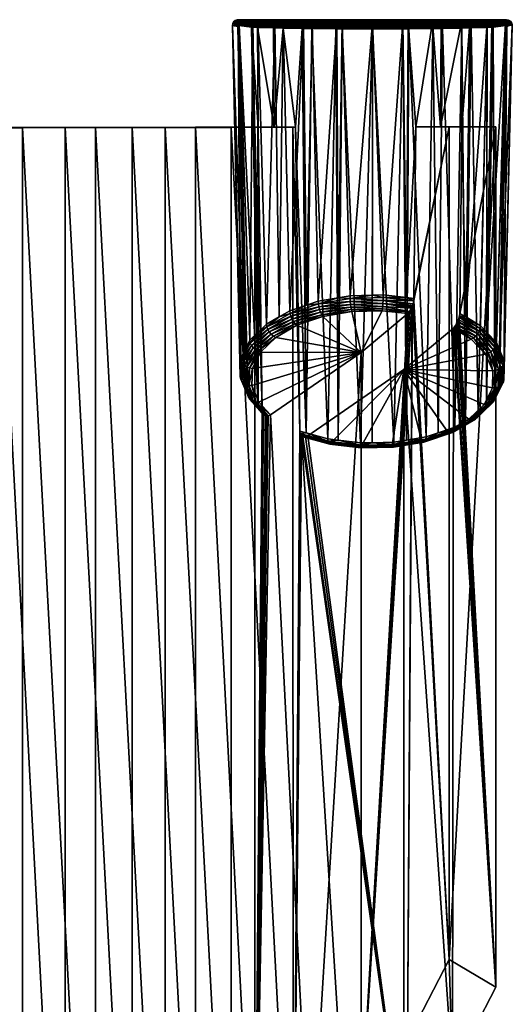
# Model space of a CAD drawing. Extents: x -0.181 to 0.325, y -0.173 to 0.027.
# Tile 256 of 256: x 0.283 to 0.325, y -0.109 to -0.024. Entities that reach past the tile are written whole.
import ezdxf

# ---------------------------------------------------------------- set-up
doc = ezdxf.new("R2010")
doc.units = 0
doc.layers.add('mesh', color=7, linetype='CONTINUOUS')

msp = doc.modelspace()

# ---------------------------------------------------------------- meshes
at = {"layer": 'mesh'}
mesh = msp.add_polyface(dxfattribs=at)
corners = [(0.304857, -0.033006, -0.216167), (0.298058, -0.033013, -0.22058), (0.292591, -0.033022, -0.226247), (0.301143, -0.033019, -0.224617), (0.306491, -0.033009, -0.218249), (0.295443, -0.033029, -0.230525), (0.28682, -0.03303, -0.231455), (0.289425, -0.033037, -0.235956), (0.280769, -0.033037, -0.236181), (0.283116, -0.033045, -0.240884), (0.274467, -0.033044, -0.240403), (0.276545, -0.033052, -0.245286), (0.267943, -0.03305, -0.244102), (0.269741, -0.033058, -0.249144), (0.261226, -0.033055, -0.247261), (0.262737, -0.033063, -0.252438), (0.254347, -0.033059, -0.249866), (0.255564, -0.033068, -0.255154), (0.301275, -0.024225, -0.21185), (0.301967, -0.053886, -0.191842), (0.301942, -0.05456, -0.192841), (0.301764, -0.024153, -0.208143), (0.301725, -0.024297, -0.215566), (0.301832, -0.024217, -0.216447), (0.301253, -0.024228, -0.212016), (0.301855, -0.024065, -0.20759), (0.301281, -0.024055, -0.212016), (0.301924, -0.023925, -0.207608), (0.301869, -0.024026, -0.216437), (0.301366, -0.023901, -0.212016), (0.301974, -0.023864, -0.216409), (0.3015, -0.023787, -0.212016), (0.302031, -0.023814, -0.207637), (0.302131, -0.023756, -0.216367), (0.301665, -0.023726, -0.212016), (0.302352, -0.055534, -0.194285)]
mesh.append_faces([[corners[k] for k in face] for face in [(0, 1, 2, 2), (2, 3, 4, 4), (2, 5, 3, 3), (6, 5, 2, 2), (6, 7, 5, 5), (8, 7, 6, 6), (8, 9, 7, 7), (10, 9, 8, 8), (10, 11, 9, 9), (12, 11, 10, 10), (12, 13, 11, 11), (14, 13, 12, 12), (14, 15, 13, 13), (16, 15, 14, 14), (16, 17, 15, 15), (18, 19, 20, 20), (21, 19, 18, 18), (22, 23, 24, 24), (24, 21, 18, 18), (25, 21, 24, 24), (24, 26, 25, 25), (24, 23, 26, 26), (25, 26, 27, 27), (23, 28, 26, 26), (26, 29, 27, 27), (26, 28, 29, 29), (28, 30, 29, 29), (29, 31, 32, 32), (29, 30, 31, 31), (30, 33, 31, 31), (31, 33, 34, 34), (24, 35, 22, 22), (18, 20, 24, 24)]])
mesh = msp.add_polyface(dxfattribs=at)
corners = [(0.304857, -0.033006, -0.216167), (0.292591, -0.033022, -0.226247), (0.306491, -0.033009, -0.218249), (0.303193, -0.033003, -0.214482), (0.298058, -0.033013, -0.22058), (0.301725, -0.024297, -0.215566), (0.302352, -0.055534, -0.194285), (0.3026, -0.056124, -0.19516), (0.301764, -0.024153, -0.208143), (0.302, -0.052954, -0.190459), (0.301967, -0.053886, -0.191842), (0.302356, -0.052238, -0.189399), (0.303022, -0.024086, -0.20474), (0.303494, -0.050703, -0.187123), (0.30277, -0.051405, -0.188164), (0.301832, -0.024217, -0.216447), (0.302918, -0.024364, -0.219027), (0.303404, -0.024284, -0.220258), (0.303443, -0.024002, -0.203796), (0.301855, -0.024065, -0.20759), (0.303402, -0.024178, -0.220259), (0.301924, -0.023925, -0.207608), (0.30351, -0.023885, -0.203834), (0.303419, -0.024073, -0.220249), (0.301869, -0.024026, -0.216437), (0.302031, -0.023814, -0.207637), (0.301366, -0.023901, -0.212016), (0.303508, -0.023888, -0.220198), (0.301974, -0.023864, -0.216409), (0.303656, -0.023762, -0.203919), (0.302166, -0.023742, -0.207673), (0.3015, -0.023787, -0.212016), (0.303655, -0.023762, -0.220113), (0.302131, -0.023756, -0.216367), (0.301665, -0.023726, -0.212016), (0.302315, -0.023718, -0.216318), (0.303834, -0.023718, -0.22001), (0.302315, -0.023718, -0.207713), (0.303773, -0.023723, -0.203986), (0.303474, -0.057075, -0.19657), (0.301253, -0.024228, -0.212016), (0.301942, -0.05456, -0.192841)]
mesh.append_faces([[corners[k] for k in face] for face in [(0, 1, 2, 2), (3, 4, 0, 0), (5, 6, 7, 7), (8, 9, 10, 10), (8, 11, 9, 9), (12, 13, 14, 14), (15, 16, 17, 17), (18, 12, 19, 19), (17, 20, 15, 15), (18, 21, 22, 22), (19, 21, 18, 18), (15, 23, 24, 24), (20, 23, 15, 15), (21, 25, 22, 22), (21, 26, 25, 25), (24, 27, 28, 28), (23, 27, 24, 24), (22, 25, 29, 29), (25, 30, 29, 29), (25, 31, 30, 30), (28, 32, 33, 33), (27, 32, 28, 28), (31, 34, 30, 30), (35, 33, 36, 36), (35, 34, 33, 33), (37, 30, 34, 34), (37, 38, 30, 30), (15, 39, 16, 16), (15, 7, 39, 39), (5, 7, 15, 15), (40, 41, 6, 6), (19, 11, 8, 8), (19, 14, 11, 11), (12, 14, 19, 19)]])
mesh = msp.add_polyface(dxfattribs=at)
corners = [(0.310775, -0.023775, -0.225895), (0.313349, -0.023732, -0.226124), (0.310804, -0.023732, -0.225786), (0.322865, -0.023718, -0.22001), (0.302315, -0.023718, -0.216318), (0.303834, -0.023718, -0.22001), (0.310835, -0.023718, -0.225671), (0.318355, -0.023718, -0.224633), (0.308343, -0.023718, -0.224633), (0.308141, -0.023924, -0.199048), (0.310733, -0.023906, -0.197982), (0.310267, -0.023956, -0.198139), (0.308204, -0.023802, -0.199157), (0.310766, -0.023795, -0.198103), (0.305739, -0.023816, -0.201036), (0.308112, -0.024026, -0.225033), (0.310729, -0.023932, -0.226067), (0.308141, -0.023923, -0.224983), (0.310714, -0.024038, -0.226122), (0.313349, -0.023935, -0.226416), (0.313349, -0.024042, -0.226472), (0.308285, -0.023732, -0.199297), (0.310806, -0.02373, -0.198253), (0.30586, -0.023734, -0.201157), (0.30823, -0.023772, -0.224829), (0.305727, -0.023829, -0.223006), (0.313349, -0.023775, -0.226237), (0.305869, -0.023731, -0.222864), (0.308343, -0.023718, -0.199398), (0.310835, -0.023718, -0.19836), (0.313349, -0.023721, -0.197972), (0.324945, -0.023718, -0.212016), (0.301665, -0.023726, -0.212016), (0.322925, -0.023723, -0.203986), (0.303773, -0.023723, -0.203986), (0.302315, -0.023718, -0.207713), (0.318355, -0.023718, -0.199398), (0.315878, -0.023721, -0.198306)]
mesh.append_faces([[corners[k] for k in face] for face in [(0, 1, 2, 2), (3, 4, 5, 5), (6, 7, 8, 8), (9, 10, 11, 11), (10, 12, 13, 13), (9, 12, 10, 10), (9, 14, 12, 12), (15, 16, 17, 17), (18, 16, 15, 15), (18, 19, 16, 16), (20, 19, 18, 18), (13, 21, 22, 22), (12, 21, 13, 13), (12, 23, 21, 21), (14, 23, 12, 12), (17, 24, 25, 25), (17, 0, 24, 24), (16, 0, 17, 17), (16, 26, 0, 0), (0, 2, 24, 24), (6, 24, 2, 2), (8, 24, 6, 6), (8, 27, 24, 24), (28, 21, 23, 23), (28, 22, 21, 21), (29, 22, 28, 28), (29, 30, 22, 22), (4, 31, 32, 32), (33, 34, 35, 35), (7, 27, 8, 8), (27, 3, 5, 5), (36, 28, 23, 23), (37, 29, 28, 28)]])
mesh = msp.add_polyface(dxfattribs=at)
corners = [(0.315924, -0.023775, -0.225895), (0.315894, -0.023732, -0.225786), (0.313349, -0.023775, -0.226237), (0.313349, -0.023732, -0.226124), (0.310775, -0.023775, -0.225895), (0.313349, -0.023718, -0.226004), (0.315864, -0.023718, -0.225671), (0.310804, -0.023732, -0.225786), (0.310835, -0.023718, -0.225671), (0.322865, -0.023718, -0.22001), (0.324383, -0.023718, -0.216318), (0.302315, -0.023718, -0.216318), (0.318355, -0.023718, -0.224633), (0.315973, -0.023952, -0.197951), (0.313349, -0.023824, -0.197719), (0.315944, -0.023827, -0.198059), (0.313349, -0.023946, -0.197608), (0.310733, -0.023906, -0.197982), (0.310766, -0.023795, -0.198103), (0.315984, -0.024038, -0.226122), (0.31597, -0.023932, -0.226067), (0.313349, -0.024042, -0.226472), (0.313349, -0.023935, -0.226416), (0.313349, -0.023745, -0.197865), (0.315906, -0.023746, -0.1982), (0.318469, -0.023772, -0.224829), (0.310806, -0.02373, -0.198253), (0.310729, -0.023932, -0.226067), (0.313349, -0.023721, -0.197972), (0.315878, -0.023721, -0.198306), (0.302315, -0.023718, -0.207713), (0.301665, -0.023726, -0.212016), (0.324945, -0.023718, -0.212016), (0.30586, -0.023734, -0.201157), (0.303773, -0.023723, -0.203986), (0.322925, -0.023723, -0.203986), (0.320829, -0.023731, -0.222864), (0.305869, -0.023731, -0.222864), (0.318355, -0.023718, -0.199398), (0.320839, -0.023734, -0.201157), (0.308343, -0.023718, -0.199398), (0.310835, -0.023718, -0.19836)]
mesh.append_faces([[corners[k] for k in face] for face in [(0, 1, 2, 2), (2, 3, 4, 4), (2, 1, 3, 3), (5, 3, 6, 6), (5, 7, 3, 3), (8, 7, 5, 5), (6, 3, 1, 1), (9, 10, 11, 11), (8, 6, 12, 12), (5, 6, 8, 8), (13, 14, 15, 15), (16, 14, 13, 13), (16, 17, 14, 14), (17, 18, 14, 14), (19, 20, 21, 21), (21, 20, 22, 22), (15, 23, 24, 24), (14, 23, 15, 15), (14, 18, 23, 23), (20, 0, 22, 22), (20, 25, 0, 0), (18, 26, 23, 23), (22, 2, 27, 27), (22, 0, 2, 2), (0, 25, 1, 1), (24, 28, 29, 29), (23, 28, 24, 24), (23, 26, 28, 28), (30, 31, 32, 32), (33, 34, 35, 35), (12, 36, 37, 37), (38, 33, 39, 39), (29, 40, 38, 38), (28, 41, 29, 29)]])
mesh = msp.add_polyface(dxfattribs=at)
corners = [(0.307286, -0.024466, -0.22436), (0.308105, -0.024371, -0.225045), (0.305605, -0.024336, -0.223128), (0.304804, -0.024421, -0.222028), (0.305632, -0.024442, -0.223101), (0.303404, -0.024284, -0.220258), (0.303426, -0.024387, -0.220245), (0.302918, -0.024364, -0.219027), (0.305595, -0.024224, -0.223138), (0.303402, -0.024178, -0.220259), (0.308094, -0.024256, -0.225065), (0.305603, -0.024112, -0.22313), (0.308096, -0.024139, -0.225061), (0.308112, -0.024026, -0.225033), (0.303443, -0.024002, -0.203796), (0.305648, -0.023955, -0.200946), (0.304934, -0.024029, -0.201822), (0.308141, -0.023924, -0.199048), (0.307401, -0.023984, -0.199572), (0.30351, -0.023885, -0.203834), (0.303419, -0.024073, -0.220249), (0.305739, -0.023816, -0.201036), (0.305629, -0.024005, -0.223104), (0.303508, -0.023888, -0.220198), (0.308141, -0.023923, -0.224983), (0.303656, -0.023762, -0.203919), (0.305727, -0.023829, -0.223006), (0.30586, -0.023734, -0.201157), (0.303655, -0.023762, -0.220113), (0.303773, -0.023723, -0.203986), (0.302166, -0.023742, -0.207673), (0.305869, -0.023731, -0.222864), (0.30823, -0.023772, -0.224829), (0.303834, -0.023718, -0.22001), (0.302131, -0.023756, -0.216367)]
mesh.append_faces([[corners[k] for k in face] for face in [(0, 1, 2, 2), (2, 3, 4, 4), (5, 3, 2, 2), (5, 6, 3, 3), (5, 7, 6, 6), (5, 8, 9, 9), (2, 8, 5, 5), (2, 10, 8, 8), (1, 10, 2, 2), (8, 11, 9, 9), (8, 12, 11, 11), (10, 12, 8, 8), (12, 13, 11, 11), (14, 15, 16, 16), (17, 18, 15, 15), (14, 19, 15, 15), (9, 11, 20, 20), (15, 21, 17, 17), (15, 19, 21, 21), (11, 22, 20, 20), (11, 13, 22, 22), (20, 22, 23, 23), (13, 24, 22, 22), (19, 25, 21, 21), (22, 26, 23, 23), (22, 24, 26, 26), (21, 25, 27, 27), (23, 26, 28, 28), (25, 29, 27, 27), (25, 30, 29, 29), (26, 31, 28, 28), (26, 32, 31, 31), (33, 28, 31, 31), (33, 34, 28, 28)]])
mesh = msp.add_polyface(dxfattribs=at)
corners = [(0.315864, -0.023718, -0.225671), (0.315894, -0.023732, -0.225786), (0.318355, -0.023718, -0.224633), (0.302315, -0.023718, -0.207713), (0.324945, -0.023718, -0.212016), (0.324383, -0.023718, -0.207713), (0.302315, -0.023718, -0.216318), (0.324383, -0.023718, -0.216318), (0.318558, -0.023924, -0.199048), (0.316431, -0.023956, -0.198139), (0.315973, -0.023952, -0.197951), (0.321051, -0.023955, -0.200946), (0.319298, -0.023984, -0.199572), (0.323255, -0.024002, -0.203796), (0.321764, -0.024029, -0.201822), (0.315944, -0.023827, -0.198059), (0.321095, -0.024112, -0.22313), (0.323279, -0.024073, -0.220249), (0.32107, -0.024005, -0.223104), (0.318494, -0.023802, -0.199157), (0.32096, -0.023816, -0.201036), (0.315984, -0.024038, -0.226122), (0.318557, -0.023923, -0.224983), (0.31597, -0.023932, -0.226067), (0.318586, -0.024026, -0.225033), (0.320972, -0.023829, -0.223006), (0.323191, -0.023888, -0.220198), (0.315906, -0.023746, -0.1982), (0.318469, -0.023772, -0.224829), (0.320839, -0.023734, -0.201157), (0.323042, -0.023762, -0.203919), (0.318414, -0.023732, -0.199297), (0.320829, -0.023731, -0.222864), (0.323044, -0.023762, -0.220113), (0.315878, -0.023721, -0.198306), (0.318355, -0.023718, -0.199398), (0.30586, -0.023734, -0.201157), (0.322925, -0.023723, -0.203986), (0.305869, -0.023731, -0.222864), (0.322865, -0.023718, -0.22001)]
mesh.append_faces([[corners[k] for k in face] for face in [(0, 1, 2, 2), (3, 4, 5, 5), (6, 7, 4, 4), (8, 9, 10, 10), (11, 12, 8, 8), (13, 14, 11, 11), (10, 15, 8, 8), (16, 17, 18, 18), (11, 19, 20, 20), (8, 19, 11, 11), (8, 15, 19, 19), (21, 22, 23, 23), (24, 22, 21, 21), (24, 18, 22, 22), (18, 25, 22, 22), (18, 26, 25, 25), (15, 27, 19, 19), (22, 28, 23, 23), (22, 25, 28, 28), (20, 29, 30, 30), (20, 31, 29, 29), (19, 31, 20, 20), (19, 27, 31, 31), (25, 32, 28, 28), (25, 33, 32, 32), (27, 34, 31, 31), (35, 31, 34, 34), (35, 29, 31, 31), (2, 28, 32, 32), (2, 1, 28, 28), (36, 37, 29, 29), (37, 3, 5, 5), (38, 32, 39, 39)]])
mesh = msp.add_polyface(dxfattribs=at)
corners = [(0.324843, -0.024065, -0.20759), (0.323676, -0.024086, -0.20474), (0.323255, -0.024002, -0.203796), (0.325439, -0.02414, -0.212016), (0.324775, -0.023925, -0.207608), (0.325382, -0.023974, -0.212016), (0.323188, -0.023885, -0.203834), (0.321051, -0.023955, -0.200946), (0.32096, -0.023816, -0.201036), (0.323279, -0.024073, -0.220249), (0.323191, -0.023888, -0.220198), (0.32107, -0.024005, -0.223104), (0.324724, -0.023864, -0.216409), (0.324829, -0.024026, -0.216437), (0.32527, -0.023838, -0.212016), (0.324668, -0.023814, -0.207637), (0.323042, -0.023762, -0.203919), (0.323044, -0.023762, -0.220113), (0.320972, -0.023829, -0.223006), (0.324568, -0.023756, -0.216367), (0.325118, -0.023749, -0.212016), (0.324533, -0.023742, -0.207673), (0.322925, -0.023723, -0.203986), (0.320839, -0.023734, -0.201157), (0.324383, -0.023718, -0.207713), (0.324945, -0.023718, -0.212016), (0.324383, -0.023718, -0.216318), (0.322865, -0.023718, -0.22001), (0.320829, -0.023731, -0.222864)]
mesh.append_faces([[corners[k] for k in face] for face in [(0, 1, 2, 2), (3, 4, 5, 5), (0, 6, 4, 4), (2, 6, 0, 0), (2, 7, 6, 6), (7, 8, 6, 6), (9, 10, 11, 11), (9, 12, 10, 10), (13, 12, 9, 9), (13, 14, 12, 12), (5, 14, 13, 13), (5, 15, 14, 14), (4, 15, 5, 5), (4, 6, 15, 15), (6, 16, 15, 15), (6, 8, 16, 16), (10, 17, 18, 18), (10, 19, 17, 17), (12, 19, 10, 10), (12, 20, 19, 19), (14, 20, 12, 12), (14, 21, 20, 20), (15, 21, 14, 14), (15, 16, 21, 21), (16, 22, 21, 21), (16, 23, 22, 22), (24, 21, 22, 22), (24, 20, 21, 21), (25, 20, 24, 24), (25, 19, 20, 20), (26, 19, 25, 25), (26, 17, 19, 19), (27, 17, 26, 26), (27, 28, 17, 17)]])
mesh = msp.add_polyface(dxfattribs=at)
corners = [(0.303472, -0.033002, -0.214126), (0.303836, -0.057469, -0.197154), (0.303193, -0.033003, -0.214482), (0.307082, -0.059257, -0.199805), (0.306695, -0.033009, -0.218007), (0.306491, -0.033009, -0.218249), (0.304857, -0.033006, -0.216167), (0.306236, -0.049092, -0.184277), (0.306212, -0.048863, -0.184396), (0.307659, -0.048372, -0.183667), (0.304234, -0.050237, -0.185976), (0.304204, -0.050013, -0.1861), (0.305302, -0.049384, -0.185168), (0.303494, -0.050703, -0.187123), (0.306299, -0.049333, -0.184211), (0.304316, -0.050468, -0.185894), (0.306398, -0.049571, -0.184201), (0.306526, -0.04979, -0.184247), (0.304442, -0.050691, -0.18586), (0.306675, -0.049976, -0.184348), (0.304607, -0.050889, -0.185876), (0.308725, -0.048509, -0.182989), (0.30879, -0.048758, -0.182996), (0.305605, -0.024336, -0.223128), (0.305632, -0.024442, -0.223101), (0.307286, -0.024466, -0.22436), (0.303474, -0.057075, -0.19657), (0.304804, -0.024421, -0.222028), (0.303426, -0.024387, -0.220245), (0.302918, -0.024364, -0.219027), (0.304934, -0.024029, -0.201822), (0.307401, -0.023984, -0.199572), (0.303443, -0.024002, -0.203796), (0.303022, -0.024086, -0.20474), (0.305648, -0.023955, -0.200946)]
mesh.append_faces([[corners[k] for k in face] for face in [(0, 1, 2, 2), (3, 4, 5, 5), (6, 0, 2, 2), (5, 4, 6, 6), (7, 8, 9, 9), (10, 11, 12, 12), (10, 13, 11, 11), (7, 12, 8, 8), (7, 10, 12, 12), (14, 10, 7, 7), (14, 15, 10, 10), (16, 15, 14, 14), (17, 18, 16, 16), (19, 20, 17, 17), (21, 14, 7, 7), (22, 16, 14, 14), (23, 24, 25, 25), (26, 1, 0, 0), (24, 4, 25, 25), (24, 6, 4, 4), (27, 6, 24, 24), (28, 6, 27, 27), (28, 0, 6, 6), (29, 0, 28, 28), (29, 26, 0, 0), (30, 12, 11, 11), (31, 9, 8, 8), (32, 13, 33, 33), (32, 11, 13, 13), (30, 11, 32, 32), (34, 12, 30, 30), (34, 8, 12, 12), (31, 8, 34, 34)]])
mesh = msp.add_polyface(dxfattribs=at)
corners = [(0.312381, -0.052456, -0.187965), (0.309076, -0.049354, -0.183366), (0.311586, -0.048928, -0.182734), (0.306834, -0.050116, -0.184495), (0.305001, -0.051165, -0.186051), (0.308683, -0.04826, -0.183044), (0.308668, -0.048029, -0.183159), (0.310405, -0.047734, -0.182721), (0.307659, -0.048372, -0.183667), (0.306236, -0.049092, -0.184277), (0.308725, -0.048509, -0.182989), (0.30879, -0.048758, -0.182996), (0.306299, -0.049333, -0.184211), (0.308874, -0.048993, -0.183065), (0.306398, -0.049571, -0.184201), (0.306526, -0.04979, -0.184247), (0.308971, -0.049196, -0.183191), (0.306675, -0.049976, -0.184348), (0.311441, -0.048048, -0.182305), (0.311424, -0.047795, -0.182355), (0.311468, -0.048304, -0.182322), (0.311502, -0.048546, -0.182403), (0.311543, -0.048759, -0.182544), (0.314264, -0.048236, -0.18222), (0.314247, -0.048479, -0.182304), (0.314227, -0.048694, -0.182446), (0.314206, -0.048864, -0.182639), (0.306695, -0.033009, -0.218007), (0.307082, -0.059257, -0.199805), (0.307639, -0.059412, -0.200034), (0.310728, -0.024498, -0.226071), (0.310398, -0.060037, -0.200961), (0.312321, -0.060273, -0.201311), (0.310201, -0.024494, -0.225854), (0.309492, -0.059926, -0.200796), (0.30813, -0.024478, -0.225003), (0.304535, -0.05786, -0.195977), (0.303537, -0.056744, -0.194321)]
mesh.append_faces([[corners[k] for k in face] for face in [(0, 1, 2, 2), (0, 3, 1, 1), (4, 3, 0, 0), (5, 6, 7, 7), (5, 8, 6, 6), (5, 9, 8, 8), (10, 9, 5, 5), (11, 12, 10, 10), (13, 14, 11, 11), (13, 15, 14, 14), (16, 15, 13, 13), (16, 17, 15, 15), (1, 17, 16, 16), (1, 3, 17, 17), (18, 5, 19, 19), (18, 10, 5, 5), (20, 10, 18, 18), (20, 11, 10, 10), (21, 11, 20, 20), (21, 13, 11, 11), (22, 13, 21, 21), (22, 16, 13, 13), (2, 16, 22, 22), (2, 1, 16, 16), (23, 20, 18, 18), (24, 21, 20, 20), (25, 22, 21, 21), (26, 2, 22, 22), (27, 28, 29, 29), (30, 31, 32, 32), (33, 34, 31, 31), (35, 29, 34, 34), (36, 37, 0, 0)]])
mesh = msp.add_polyface(dxfattribs=at)
corners = [(0.311424, -0.047795, -0.182355), (0.311417, -0.047562, -0.182466), (0.313353, -0.047515, -0.182396), (0.314285, -0.047725, -0.182251), (0.314288, -0.047492, -0.182363), (0.316306, -0.047721, -0.182702), (0.310405, -0.047734, -0.182721), (0.308683, -0.04826, -0.183044), (0.314277, -0.047978, -0.182203), (0.311441, -0.048048, -0.182305), (0.307286, -0.024466, -0.22436), (0.306695, -0.033009, -0.218007), (0.307639, -0.059412, -0.200034), (0.310267, -0.023956, -0.198139), (0.308668, -0.048029, -0.183159), (0.317102, -0.032968, -0.19248), (0.316938, -0.047793, -0.182808), (0.316431, -0.023956, -0.198139), (0.324934, -0.024153, -0.208143), (0.325423, -0.024225, -0.21185), (0.324343, -0.052236, -0.189396), (0.324749, -0.053172, -0.190784), (0.324729, -0.053884, -0.191839), (0.324974, -0.024297, -0.215566), (0.324341, -0.055531, -0.194281), (0.324705, -0.054791, -0.193184), (0.312321, -0.060273, -0.201311), (0.313346, -0.060252, -0.20128), (0.313349, -0.024505, -0.226413), (0.319987, -0.032958, -0.186349), (0.316924, -0.047985, -0.182707), (0.324009, -0.032962, -0.188923), (0.320875, -0.049285, -0.184565), (0.320855, -0.049398, -0.184528), (0.320895, -0.049094, -0.184654), (0.321412, -0.049373, -0.185152), (0.321072, -0.032972, -0.195175), (0.308141, -0.023924, -0.199048), (0.307659, -0.048372, -0.183667), (0.310733, -0.023906, -0.197982), (0.313349, -0.023946, -0.197608), (0.315973, -0.023952, -0.197951), (0.323255, -0.024002, -0.203796), (0.322701, -0.050171, -0.186333), (0.323208, -0.0507, -0.187119), (0.324843, -0.024065, -0.20759), (0.324066, -0.051598, -0.188451), (0.325439, -0.02414, -0.212016)]
mesh.append_faces([[corners[k] for k in face] for face in [(0, 1, 2, 2), (3, 4, 5, 5), (0, 6, 1, 1), (0, 7, 6, 6), (3, 2, 4, 4), (3, 0, 2, 2), (8, 0, 3, 3), (8, 9, 0, 0), (10, 11, 12, 12), (13, 6, 14, 14), (15, 16, 5, 5), (17, 15, 5, 5), (18, 19, 20, 20), (19, 21, 20, 20), (19, 22, 21, 21), (23, 24, 25, 25), (26, 27, 28, 28), (29, 30, 16, 16), (31, 32, 33, 33), (31, 34, 32, 32), (5, 30, 3, 3), (16, 30, 5, 5), (35, 34, 36, 36), (37, 14, 38, 38), (39, 1, 6, 6), (40, 2, 1, 1), (40, 4, 2, 2), (41, 5, 4, 4), (42, 43, 35, 35), (42, 44, 43, 43), (45, 46, 44, 44), (45, 20, 46, 46), (47, 25, 22, 22)]])
mesh = msp.add_polyface(dxfattribs=at)
corners = [(0.319987, -0.032958, -0.186349), (0.316938, -0.047793, -0.182808), (0.317102, -0.032968, -0.19248), (0.319245, -0.03297, -0.193631), (0.324009, -0.032962, -0.188923), (0.321072, -0.032972, -0.195175), (0.310728, -0.024498, -0.226071), (0.312321, -0.060273, -0.201311), (0.313349, -0.024505, -0.226413), (0.310201, -0.024494, -0.225854), (0.310398, -0.060037, -0.200961), (0.30813, -0.024478, -0.225003), (0.309492, -0.059926, -0.200796), (0.307286, -0.024466, -0.22436), (0.307639, -0.059412, -0.200034), (0.321764, -0.024029, -0.201822), (0.321412, -0.049373, -0.185152), (0.323272, -0.024387, -0.220245), (0.323204, -0.057066, -0.196557), (0.32378, -0.024364, -0.219027), (0.321894, -0.024421, -0.222028), (0.322494, -0.057757, -0.197581), (0.321066, -0.024442, -0.223101), (0.321395, -0.058385, -0.198512), (0.319413, -0.024466, -0.22436), (0.320469, -0.058914, -0.199296), (0.318569, -0.024478, -0.225003), (0.319038, -0.059397, -0.200012), (0.316498, -0.024494, -0.225854), (0.31799, -0.059751, -0.200537), (0.315971, -0.024498, -0.226071), (0.316293, -0.060034, -0.200956), (0.315215, -0.060214, -0.201223), (0.320895, -0.049094, -0.184654), (0.308141, -0.023924, -0.199048), (0.307659, -0.048372, -0.183667), (0.307401, -0.023984, -0.199572), (0.310267, -0.023956, -0.198139), (0.308668, -0.048029, -0.183159), (0.310733, -0.023906, -0.197982), (0.310405, -0.047734, -0.182721), (0.315973, -0.023952, -0.197951), (0.314288, -0.047492, -0.182363), (0.313349, -0.023946, -0.197608), (0.316431, -0.023956, -0.198139), (0.316306, -0.047721, -0.182702), (0.318558, -0.023924, -0.199048), (0.321051, -0.023955, -0.200946), (0.323255, -0.024002, -0.203796), (0.323676, -0.024086, -0.20474), (0.323208, -0.0507, -0.187119), (0.324843, -0.024065, -0.20759), (0.324934, -0.024153, -0.208143), (0.324343, -0.052236, -0.189396), (0.325439, -0.02414, -0.212016), (0.324729, -0.053884, -0.191839), (0.325423, -0.024225, -0.21185), (0.324974, -0.024297, -0.215566), (0.324705, -0.054791, -0.193184), (0.324866, -0.024217, -0.216447), (0.324341, -0.055531, -0.194281), (0.323937, -0.056353, -0.195499)]
mesh.append_faces([[corners[k] for k in face] for face in [(0, 1, 2, 2), (3, 0, 2, 2), (3, 4, 0, 0), (5, 4, 3, 3), (6, 7, 8, 8), (9, 10, 6, 6), (11, 12, 9, 9), (13, 14, 11, 11), (15, 16, 5, 5), (17, 18, 19, 19), (20, 21, 17, 17), (22, 23, 20, 20), (24, 25, 22, 22), (26, 27, 24, 24), (28, 29, 26, 26), (30, 31, 28, 28), (8, 32, 30, 30), (5, 33, 4, 4), (34, 35, 36, 36), (37, 38, 34, 34), (39, 40, 37, 37), (41, 42, 43, 43), (44, 45, 41, 41), (46, 3, 2, 2), (47, 5, 3, 3), (48, 16, 15, 15), (49, 50, 48, 48), (49, 51, 50, 50), (52, 53, 51, 51), (54, 55, 56, 56), (57, 58, 54, 54), (59, 60, 57, 57), (19, 61, 59, 59)]])
mesh = msp.add_polyface(dxfattribs=at)
corners = [(0.318593, -0.024371, -0.225045), (0.315985, -0.024391, -0.226124), (0.316498, -0.024494, -0.225854), (0.315971, -0.024498, -0.226071), (0.313349, -0.024505, -0.226413), (0.313349, -0.024398, -0.22647), (0.310728, -0.024498, -0.226071), (0.310713, -0.024391, -0.226124), (0.310201, -0.024494, -0.225854), (0.308105, -0.024371, -0.225045), (0.30813, -0.024478, -0.225003), (0.307286, -0.024466, -0.22436), (0.315992, -0.024275, -0.226151), (0.318605, -0.024256, -0.225065), (0.310706, -0.024275, -0.226151), (0.308094, -0.024256, -0.225065), (0.313349, -0.024281, -0.2265), (0.315992, -0.024155, -0.22615), (0.318602, -0.024139, -0.225061), (0.310706, -0.024155, -0.22615), (0.308096, -0.024139, -0.225061), (0.313349, -0.02416, -0.2265), (0.315984, -0.024038, -0.226122), (0.318586, -0.024026, -0.225033), (0.310714, -0.024038, -0.226122), (0.308112, -0.024026, -0.225033), (0.313349, -0.024042, -0.226472), (0.313349, -0.023946, -0.197608), (0.311417, -0.047562, -0.182466), (0.310733, -0.023906, -0.197982), (0.318558, -0.023924, -0.199048), (0.317102, -0.032968, -0.19248), (0.316431, -0.023956, -0.198139)]
mesh.append_faces([[corners[k] for k in face] for face in [(0, 1, 2, 2), (1, 3, 2, 2), (1, 4, 3, 3), (5, 4, 1, 1), (5, 6, 4, 4), (7, 6, 5, 5), (7, 8, 6, 6), (9, 8, 7, 7), (9, 10, 8, 8), (11, 10, 9, 9), (1, 12, 5, 5), (1, 13, 12, 12), (9, 14, 15, 15), (7, 14, 9, 9), (7, 16, 14, 14), (5, 16, 7, 7), (5, 12, 16, 16), (12, 17, 16, 16), (12, 18, 17, 17), (15, 19, 20, 20), (14, 19, 15, 15), (14, 21, 19, 19), (16, 21, 14, 14), (16, 17, 21, 21), (17, 22, 21, 21), (17, 23, 22, 22), (20, 24, 25, 25), (19, 24, 20, 20), (19, 26, 24, 24), (21, 26, 19, 19), (21, 22, 26, 26), (27, 28, 29, 29), (30, 31, 32, 32)]])
mesh = msp.add_polyface(dxfattribs=at)
corners = [(0.312381, -0.052456, -0.187965), (0.314206, -0.048864, -0.182639), (0.316399, -0.049098, -0.182986), (0.311586, -0.048928, -0.182734), (0.316818, -0.048413, -0.182628), (0.314264, -0.048236, -0.18222), (0.314277, -0.047978, -0.182203), (0.316776, -0.048514, -0.182643), (0.311441, -0.048048, -0.182305), (0.314247, -0.048479, -0.182304), (0.311468, -0.048304, -0.182322), (0.314227, -0.048694, -0.182446), (0.311502, -0.048546, -0.182403), (0.311543, -0.048759, -0.182544), (0.321066, -0.024442, -0.223101), (0.320469, -0.058914, -0.199296), (0.321395, -0.058385, -0.198512), (0.319413, -0.024466, -0.22436), (0.319038, -0.059397, -0.200012), (0.318569, -0.024478, -0.225003), (0.31799, -0.059751, -0.200537), (0.316498, -0.024494, -0.225854), (0.316293, -0.060034, -0.200956), (0.315971, -0.024498, -0.226071), (0.315215, -0.060214, -0.201223), (0.313349, -0.024505, -0.226413), (0.313346, -0.060252, -0.20128), (0.316078, -0.053943, -0.19017), (0.320366, -0.050353, -0.184847), (0.321886, -0.051309, -0.186264), (0.323132, -0.052612, -0.188197), (0.323715, -0.055527, -0.192518), (0.323014, -0.056952, -0.194631), (0.319987, -0.104887, -0.137832), (0.316924, -0.047985, -0.182707), (0.319987, -0.032958, -0.186349), (0.316862, -0.04827, -0.182638), (0.314285, -0.047725, -0.182251), (0.316727, -0.048632, -0.18266), (0.316559, -0.048917, -0.182797), (0.320458, -0.050258, -0.184732), (0.320626, -0.050012, -0.184569), (0.322289, -0.05104, -0.1861), (0.320736, -0.049775, -0.18451), (0.322457, -0.050844, -0.186088), (0.32267, -0.050394, -0.186209), (0.320855, -0.049398, -0.184528), (0.320875, -0.049285, -0.184565), (0.322587, -0.050624, -0.186125), (0.320794, -0.049623, -0.184497), (0.321412, -0.049373, -0.185152), (0.320895, -0.049094, -0.184654)]
mesh.append_faces([[corners[k] for k in face] for face in [(0, 1, 2, 2), (0, 3, 1, 1), (4, 5, 6, 6), (7, 5, 4, 4), (5, 8, 6, 6), (9, 10, 5, 5), (11, 12, 9, 9), (1, 13, 11, 11), (14, 15, 16, 16), (17, 18, 15, 15), (19, 20, 18, 18), (21, 22, 20, 20), (23, 24, 22, 22), (25, 26, 24, 24), (27, 28, 29, 29), (29, 30, 27, 27), (31, 32, 27, 27), (33, 34, 35, 35), (6, 34, 36, 36), (37, 34, 6, 6), (4, 6, 36, 36), (38, 5, 7, 7), (38, 9, 5, 5), (39, 9, 38, 38), (39, 11, 9, 9), (39, 1, 11, 11), (2, 1, 39, 39), (40, 29, 28, 28), (40, 41, 42, 42), (41, 43, 44, 44), (45, 46, 47, 47), (48, 49, 46, 46), (50, 47, 51, 51)]])
mesh = msp.add_polyface(dxfattribs=at)
corners = [(0.323294, -0.024284, -0.220258), (0.321093, -0.024336, -0.223128), (0.321894, -0.024421, -0.222028), (0.323272, -0.024387, -0.220245), (0.32378, -0.024364, -0.219027), (0.321066, -0.024442, -0.223101), (0.319413, -0.024466, -0.22436), (0.318593, -0.024371, -0.225045), (0.318569, -0.024478, -0.225003), (0.316498, -0.024494, -0.225854), (0.318605, -0.024256, -0.225065), (0.315985, -0.024391, -0.226124), (0.321103, -0.024224, -0.223138), (0.323296, -0.024178, -0.220259), (0.318602, -0.024139, -0.225061), (0.315992, -0.024275, -0.226151), (0.321095, -0.024112, -0.22313), (0.318586, -0.024026, -0.225033), (0.315992, -0.024155, -0.22615), (0.324934, -0.024153, -0.208143), (0.325439, -0.02414, -0.212016), (0.325423, -0.024225, -0.21185), (0.324843, -0.024065, -0.20759), (0.324866, -0.024217, -0.216447), (0.324974, -0.024297, -0.215566), (0.323279, -0.024073, -0.220249), (0.324829, -0.024026, -0.216437), (0.325382, -0.023974, -0.212016), (0.324775, -0.023925, -0.207608), (0.32107, -0.024005, -0.223104), (0.319298, -0.023984, -0.199572), (0.319245, -0.03297, -0.193631), (0.318558, -0.023924, -0.199048), (0.321051, -0.023955, -0.200946), (0.321764, -0.024029, -0.201822), (0.321072, -0.032972, -0.195175)]
mesh.append_faces([[corners[k] for k in face] for face in [(0, 1, 2, 2), (0, 3, 4, 4), (2, 3, 0, 0), (1, 5, 2, 2), (1, 6, 5, 5), (7, 6, 1, 1), (7, 8, 6, 6), (9, 8, 7, 7), (7, 10, 11, 11), (7, 12, 10, 10), (1, 12, 7, 7), (1, 13, 12, 12), (0, 13, 1, 1), (10, 14, 15, 15), (10, 16, 14, 14), (12, 16, 10, 10), (14, 17, 18, 18), (19, 20, 21, 21), (19, 22, 20, 20), (23, 24, 20, 20), (0, 4, 23, 23), (0, 23, 13, 13), (12, 25, 16, 16), (13, 25, 12, 12), (13, 26, 25, 25), (23, 26, 13, 13), (23, 27, 26, 26), (20, 27, 23, 23), (22, 28, 20, 20), (14, 29, 17, 17), (16, 29, 14, 14), (30, 31, 32, 32), (33, 31, 30, 30), (34, 35, 33, 33)]])
mesh = msp.add_polyface(dxfattribs=at)
corners = [(0.319987, -0.104887, -0.137832), (0.319987, -0.032958, -0.186349), (0.324009, -0.032962, -0.188923), (0.32378, -0.024364, -0.219027), (0.323204, -0.057066, -0.196557), (0.323937, -0.056353, -0.195499), (0.323272, -0.024387, -0.220245), (0.322494, -0.057757, -0.197581), (0.321894, -0.024421, -0.222028), (0.321395, -0.058385, -0.198512), (0.324031, -0.051818, -0.188319), (0.324066, -0.051598, -0.188451), (0.324343, -0.052236, -0.189396), (0.322701, -0.050171, -0.186333), (0.320875, -0.049285, -0.184565), (0.321412, -0.049373, -0.185152), (0.32267, -0.050394, -0.186209), (0.323208, -0.0507, -0.187119), (0.322094, -0.051198, -0.18616), (0.323132, -0.052612, -0.188197), (0.321886, -0.051309, -0.186264), (0.323371, -0.052534, -0.18814), (0.322289, -0.05104, -0.1861), (0.323595, -0.052405, -0.188124), (0.322457, -0.050844, -0.186088), (0.323787, -0.052235, -0.18815), (0.322587, -0.050624, -0.186125), (0.323936, -0.052035, -0.188216), (0.323755, -0.054049, -0.190326), (0.32401, -0.054005, -0.190321), (0.324247, -0.053909, -0.190354), (0.324452, -0.053768, -0.190422), (0.32461, -0.053589, -0.190521), (0.324711, -0.053386, -0.190644), (0.324749, -0.053172, -0.190784), (0.324866, -0.024217, -0.216447), (0.324341, -0.055531, -0.194281), (0.320458, -0.050258, -0.184732), (0.320626, -0.050012, -0.184569), (0.320736, -0.049775, -0.18451), (0.320855, -0.049398, -0.184528), (0.320794, -0.049623, -0.184497)]
mesh.append_faces([[corners[k] for k in face] for face in [(0, 1, 2, 2), (3, 4, 5, 5), (6, 7, 4, 4), (8, 9, 7, 7), (10, 11, 12, 12), (13, 14, 15, 15), (13, 16, 14, 14), (17, 16, 13, 13), (18, 19, 20, 20), (18, 21, 19, 19), (22, 21, 18, 18), (22, 23, 21, 21), (24, 23, 22, 22), (24, 25, 23, 23), (26, 25, 24, 24), (26, 27, 25, 25), (16, 27, 26, 26), (16, 10, 27, 27), (17, 10, 16, 16), (17, 11, 10, 10), (21, 28, 19, 19), (23, 29, 21, 21), (25, 30, 23, 23), (27, 31, 25, 25), (10, 32, 27, 27), (12, 33, 10, 10), (12, 34, 33, 33), (35, 5, 36, 36), (37, 18, 20, 20), (18, 37, 22, 22), (22, 38, 24, 24), (24, 39, 26, 26), (26, 40, 16, 16), (39, 41, 26, 26)]])
mesh = msp.add_polyface(dxfattribs=at)
corners = [(0.261226, -0.033055, -0.247261), (0.261226, -0.161262, -0.160785), (0.254347, -0.033059, -0.249866), (0.267943, -0.03305, -0.244102), (0.267943, -0.158338, -0.159594), (0.274467, -0.033044, -0.240403), (0.274467, -0.154914, -0.1582), (0.280769, -0.033037, -0.236181), (0.280769, -0.151007, -0.156609), (0.28682, -0.03303, -0.231455), (0.28682, -0.146633, -0.154829), (0.292591, -0.033022, -0.226247), (0.292591, -0.141813, -0.152866), (0.298058, -0.033013, -0.22058), (0.298058, -0.136569, -0.150731), (0.303193, -0.130924, -0.148433), (0.303193, -0.033003, -0.214482), (0.303836, -0.057469, -0.197154), (0.301143, -0.033019, -0.224617), (0.306498, -0.134419, -0.149856), (0.306491, -0.033009, -0.218249), (0.295443, -0.033029, -0.230525), (0.301143, -0.140304, -0.152252), (0.289425, -0.033037, -0.235956), (0.295443, -0.145773, -0.154478), (0.283116, -0.033045, -0.240884), (0.289425, -0.150799, -0.156525), (0.276545, -0.033052, -0.245286), (0.283116, -0.155359, -0.158382), (0.269741, -0.033058, -0.249144), (0.276545, -0.159434, -0.160041), (0.262737, -0.033063, -0.252438), (0.269741, -0.163004, -0.161494), (0.255564, -0.033068, -0.255154), (0.262737, -0.166052, -0.162735), (0.307082, -0.059257, -0.199805), (0.304357, -0.057936, -0.19616), (0.304535, -0.05786, -0.195977), (0.304248, -0.057962, -0.196286), (0.304104, -0.057946, -0.196484), (0.30395, -0.057839, -0.196757), (0.303865, -0.057663, -0.196987), (0.307109, -0.059452, -0.199638), (0.307237, -0.059672, -0.199324), (0.307181, -0.059604, -0.199442), (0.303073, -0.056731, -0.194538), (0.303297, -0.056766, -0.194414), (0.302731, -0.056505, -0.194844), (0.302636, -0.056329, -0.195006), (0.303474, -0.057075, -0.19657)]
mesh.append_faces([[corners[k] for k in face] for face in [(0, 1, 2, 2), (3, 4, 0, 0), (5, 6, 3, 3), (7, 8, 5, 5), (9, 10, 7, 7), (11, 12, 9, 9), (13, 14, 11, 11), (13, 15, 14, 14), (16, 15, 13, 13), (16, 17, 15, 15), (18, 19, 20, 20), (21, 22, 18, 18), (23, 24, 21, 21), (25, 26, 23, 23), (27, 28, 25, 25), (29, 30, 27, 27), (31, 32, 29, 29), (33, 34, 31, 31), (19, 35, 20, 20), (15, 36, 37, 37), (38, 36, 15, 15), (15, 39, 38, 38), (15, 40, 39, 39), (15, 41, 40, 40), (17, 41, 15, 15), (19, 42, 35, 35), (43, 44, 19, 19), (45, 36, 38, 38), (37, 36, 46, 46), (39, 45, 38, 38), (40, 47, 39, 39), (41, 48, 40, 40), (49, 41, 17, 17)]])
mesh = msp.add_polyface(dxfattribs=at)
corners = [(0.254347, -0.033059, -0.249866), (0.261226, -0.161262, -0.160785), (0.254347, -0.163672, -0.161766), (0.261226, -0.033055, -0.247261), (0.267943, -0.158338, -0.159594), (0.267943, -0.03305, -0.244102), (0.274467, -0.154914, -0.1582), (0.274467, -0.033044, -0.240403), (0.280769, -0.151007, -0.156609), (0.280769, -0.033037, -0.236181), (0.28682, -0.146633, -0.154829), (0.28682, -0.03303, -0.231455), (0.292591, -0.141813, -0.152866), (0.292591, -0.033022, -0.226247), (0.298058, -0.136569, -0.150731), (0.301143, -0.033019, -0.224617), (0.301143, -0.140304, -0.152252), (0.306498, -0.134419, -0.149856), (0.295443, -0.033029, -0.230525), (0.295443, -0.145773, -0.154478), (0.289425, -0.033037, -0.235956), (0.289425, -0.150799, -0.156525), (0.283116, -0.033045, -0.240884), (0.283116, -0.155359, -0.158382), (0.276545, -0.033052, -0.245286), (0.276545, -0.159434, -0.160041), (0.269741, -0.033058, -0.249144), (0.269741, -0.163004, -0.161494), (0.262737, -0.033063, -0.252438), (0.262737, -0.166052, -0.162735), (0.255564, -0.033068, -0.255154), (0.255564, -0.168566, -0.163759), (0.303193, -0.130924, -0.148433), (0.307975, -0.124906, -0.145982), (0.304535, -0.05786, -0.195977)]
mesh.append_faces([[corners[k] for k in face] for face in [(0, 1, 2, 2), (3, 4, 1, 1), (5, 6, 4, 4), (7, 8, 6, 6), (9, 10, 8, 8), (11, 12, 10, 10), (13, 14, 12, 12), (15, 16, 17, 17), (18, 19, 16, 16), (20, 21, 19, 19), (22, 23, 21, 21), (24, 25, 23, 23), (26, 27, 25, 25), (28, 29, 27, 27), (30, 31, 29, 29), (17, 32, 33, 33), (16, 32, 17, 17), (16, 14, 32, 32), (19, 14, 16, 16), (19, 12, 14, 14), (21, 12, 19, 19), (21, 10, 12, 12), (23, 10, 21, 21), (23, 8, 10, 10), (25, 8, 23, 23), (25, 6, 8, 8), (27, 6, 25, 25), (27, 4, 6, 6), (29, 4, 27, 27), (29, 1, 4, 4), (31, 1, 29, 29), (31, 2, 1, 1), (32, 34, 33, 33)]])
mesh = msp.add_polyface(dxfattribs=at)
corners = [(0.316391, -0.111857, -0.14067), (0.316818, -0.048413, -0.182628), (0.319987, -0.104887, -0.137832), (0.316776, -0.048514, -0.182643), (0.312381, -0.11854, -0.143391), (0.312381, -0.052456, -0.187965), (0.316399, -0.049098, -0.182986), (0.307975, -0.124906, -0.145982), (0.316078, -0.121506, -0.144598), (0.316078, -0.053943, -0.19017), (0.307772, -0.059655, -0.198637), (0.32026, -0.114537, -0.141761), (0.320366, -0.050353, -0.184847), (0.324009, -0.10727, -0.138802), (0.324009, -0.032962, -0.188923), (0.311484, -0.128143, -0.147301), (0.306498, -0.134419, -0.149856), (0.316862, -0.04827, -0.182638), (0.316924, -0.047985, -0.182707), (0.316727, -0.048632, -0.18266), (0.316559, -0.048917, -0.182797), (0.304535, -0.05786, -0.195977), (0.307181, -0.059604, -0.199442), (0.307109, -0.059452, -0.199638), (0.307237, -0.059672, -0.199324), (0.307354, -0.059738, -0.199128), (0.307563, -0.059743, -0.198852), (0.320458, -0.050258, -0.184732), (0.320626, -0.050012, -0.184569), (0.320736, -0.049775, -0.18451), (0.320794, -0.049623, -0.184497), (0.320855, -0.049398, -0.184528)]
mesh.append_faces([[corners[k] for k in face] for face in [(0, 1, 2, 2), (0, 3, 1, 1), (4, 3, 0, 0), (4, 5, 6, 6), (7, 5, 4, 4), (8, 9, 10, 10), (11, 9, 8, 8), (11, 12, 9, 9), (13, 12, 11, 11), (2, 14, 13, 13), (11, 2, 13, 13), (11, 0, 2, 2), (8, 0, 11, 11), (8, 4, 0, 0), (15, 4, 8, 8), (15, 7, 4, 4), (16, 7, 15, 15), (17, 18, 2, 2), (4, 19, 3, 3), (4, 20, 19, 19), (4, 6, 20, 20), (7, 21, 5, 5), (16, 22, 23, 23), (24, 8, 25, 25), (24, 15, 8, 8), (16, 15, 24, 24), (8, 26, 25, 25), (8, 10, 26, 26), (13, 27, 12, 12), (13, 28, 27, 27), (13, 29, 28, 28), (30, 29, 13, 13), (14, 31, 13, 13)]])
mesh = msp.add_polyface(dxfattribs=at)
corners = [(0.315208, -0.060405, -0.201049), (0.315215, -0.060214, -0.201223), (0.313346, -0.060252, -0.20128), (0.315192, -0.060545, -0.200833), (0.317974, -0.059943, -0.200365), (0.315166, -0.060626, -0.20059), (0.317933, -0.060088, -0.200156), (0.317869, -0.060175, -0.199921), (0.315133, -0.060641, -0.200334), (0.317785, -0.060199, -0.199678), (0.315094, -0.06059, -0.200084), (0.317689, -0.060157, -0.199442), (0.315052, -0.060477, -0.199856), (0.312324, -0.060464, -0.201137), (0.312321, -0.060273, -0.201311), (0.312333, -0.060604, -0.200921), (0.312348, -0.060684, -0.200676), (0.312366, -0.060698, -0.200418), (0.312387, -0.060646, -0.200166), (0.31241, -0.060531, -0.199936), (0.309539, -0.060261, -0.200412), (0.309505, -0.060118, -0.200624), (0.309593, -0.060345, -0.200174), (0.309662, -0.060366, -0.199926), (0.309743, -0.060321, -0.199685), (0.309829, -0.060214, -0.199466), (0.319987, -0.104887, -0.137832), (0.316818, -0.048413, -0.182628), (0.316862, -0.04827, -0.182638), (0.324009, -0.10727, -0.138802), (0.320855, -0.049398, -0.184528), (0.320794, -0.049623, -0.184497)]
mesh.append_faces([[corners[k] for k in face] for face in [(0, 1, 2, 2), (3, 4, 0, 0), (5, 6, 3, 3), (5, 7, 6, 6), (8, 7, 5, 5), (8, 9, 7, 7), (10, 9, 8, 8), (10, 11, 9, 9), (12, 11, 10, 10), (13, 2, 14, 14), (13, 0, 2, 2), (15, 0, 13, 13), (15, 3, 0, 0), (16, 3, 15, 15), (16, 5, 3, 3), (17, 5, 16, 16), (17, 8, 5, 5), (18, 8, 17, 17), (18, 10, 8, 8), (19, 10, 18, 18), (19, 12, 10, 10), (20, 13, 21, 21), (20, 15, 13, 13), (22, 15, 20, 20), (22, 16, 15, 15), (23, 16, 22, 22), (23, 17, 16, 16), (24, 17, 23, 23), (24, 18, 17, 17), (25, 18, 24, 24), (25, 19, 18, 18), (26, 27, 28, 28), (29, 30, 31, 31)]])
mesh = msp.add_polyface(dxfattribs=at)
corners = [(0.312381, -0.052456, -0.187965), (0.303692, -0.052436, -0.187935), (0.305001, -0.051165, -0.186051), (0.302989, -0.053849, -0.19003), (0.302805, -0.051625, -0.188034), (0.30277, -0.051405, -0.188164), (0.303494, -0.050703, -0.187123), (0.302037, -0.053168, -0.190321), (0.302, -0.052954, -0.190459), (0.302356, -0.052238, -0.189399), (0.30198, -0.05477, -0.192695), (0.302138, -0.053373, -0.190201), (0.301967, -0.053886, -0.191842), (0.302736, -0.053801, -0.190018), (0.303456, -0.052353, -0.187872), (0.3025, -0.0537, -0.190044), (0.303236, -0.05222, -0.18785), (0.302296, -0.053555, -0.190106), (0.303046, -0.052047, -0.187871), (0.302899, -0.051844, -0.187934), (0.304234, -0.050237, -0.185976), (0.304316, -0.050468, -0.185894), (0.304442, -0.050691, -0.18586), (0.304607, -0.050889, -0.185876), (0.304797, -0.051051, -0.185941), (0.306398, -0.049571, -0.184201), (0.306526, -0.04979, -0.184247), (0.306675, -0.049976, -0.184348), (0.306834, -0.050116, -0.184495)]
mesh.append_faces([[corners[k] for k in face] for face in [(0, 1, 2, 2), (0, 3, 1, 1), (4, 5, 6, 6), (7, 8, 9, 9), (10, 7, 11, 11), (12, 8, 7, 7), (13, 1, 3, 3), (13, 14, 1, 1), (15, 14, 13, 13), (15, 16, 14, 14), (17, 16, 15, 15), (17, 18, 16, 16), (11, 18, 17, 17), (11, 19, 18, 18), (7, 19, 11, 11), (7, 4, 19, 19), (9, 4, 7, 7), (9, 5, 4, 4), (20, 4, 6, 6), (21, 4, 20, 20), (21, 19, 4, 4), (22, 19, 21, 21), (22, 18, 19, 19), (23, 18, 22, 22), (23, 16, 18, 18), (24, 16, 23, 23), (24, 14, 16, 16), (2, 14, 24, 24), (2, 1, 14, 14), (25, 22, 21, 21), (26, 23, 22, 22), (27, 24, 23, 23), (28, 24, 27, 27), (28, 2, 24, 24)]])
mesh = msp.add_polyface(dxfattribs=at)
corners = [(0.316078, -0.053943, -0.19017), (0.323755, -0.054049, -0.190326), (0.323715, -0.055527, -0.192518), (0.323132, -0.052612, -0.188197), (0.324667, -0.055, -0.193037), (0.324705, -0.054791, -0.193184), (0.324341, -0.055531, -0.194281), (0.324711, -0.053386, -0.190644), (0.324749, -0.053172, -0.190784), (0.324729, -0.053884, -0.191839), (0.323371, -0.052534, -0.18814), (0.32401, -0.054005, -0.190321), (0.323595, -0.052405, -0.188124), (0.324247, -0.053909, -0.190354), (0.323787, -0.052235, -0.18815), (0.324452, -0.053768, -0.190422), (0.323936, -0.052035, -0.188216), (0.32461, -0.053589, -0.190521), (0.324031, -0.051818, -0.188319), (0.323968, -0.055519, -0.192566), (0.324205, -0.055457, -0.192649), (0.324409, -0.055345, -0.19276), (0.324566, -0.055189, -0.192892), (0.323014, -0.056952, -0.194631), (0.32325, -0.05698, -0.194731), (0.323471, -0.05695, -0.194862), (0.323661, -0.056865, -0.195014), (0.323808, -0.056731, -0.195179), (0.323902, -0.056556, -0.195344), (0.323937, -0.056353, -0.195499)]
mesh.append_faces([[corners[k] for k in face] for face in [(0, 1, 2, 2), (0, 3, 1, 1), (4, 5, 6, 6), (7, 8, 9, 9), (10, 11, 1, 1), (12, 13, 11, 11), (14, 15, 13, 13), (16, 17, 15, 15), (18, 7, 17, 17), (11, 2, 1, 1), (11, 19, 2, 2), (13, 19, 11, 11), (13, 20, 19, 19), (15, 20, 13, 13), (15, 21, 20, 20), (17, 21, 15, 15), (17, 22, 21, 21), (7, 22, 17, 17), (7, 4, 22, 22), (9, 4, 7, 7), (9, 5, 4, 4), (19, 23, 2, 2), (19, 24, 23, 23), (20, 24, 19, 19), (20, 25, 24, 24), (21, 25, 20, 20), (21, 26, 25, 25), (22, 26, 21, 21), (22, 27, 26, 26), (4, 27, 22, 22), (4, 28, 27, 27), (6, 28, 4, 4), (6, 29, 28, 28)]])
mesh = msp.add_polyface(dxfattribs=at)
corners = [(0.312381, -0.052456, -0.187965), (0.302937, -0.055316, -0.192205), (0.302989, -0.053849, -0.19003), (0.303537, -0.056744, -0.194321), (0.30198, -0.05477, -0.192695), (0.301942, -0.05456, -0.192841), (0.301967, -0.053886, -0.191842), (0.302352, -0.055534, -0.194285), (0.302636, -0.056329, -0.195006), (0.3026, -0.056124, -0.19516), (0.303297, -0.056766, -0.194414), (0.302682, -0.055303, -0.192246), (0.303073, -0.056731, -0.194538), (0.302444, -0.055236, -0.192321), (0.30288, -0.056643, -0.194685), (0.30224, -0.055119, -0.192426), (0.302731, -0.056505, -0.194844), (0.302081, -0.05496, -0.192554), (0.302736, -0.053801, -0.190018), (0.3025, -0.0537, -0.190044), (0.302296, -0.053555, -0.190106), (0.302138, -0.053373, -0.190201), (0.302037, -0.053168, -0.190321), (0.304535, -0.05786, -0.195977), (0.304357, -0.057936, -0.19616), (0.304104, -0.057946, -0.196484), (0.30395, -0.057839, -0.196757), (0.303865, -0.057663, -0.196987), (0.303474, -0.057075, -0.19657)]
mesh.append_faces([[corners[k] for k in face] for face in [(0, 1, 2, 2), (0, 3, 1, 1), (4, 5, 6, 6), (7, 8, 9, 9), (10, 1, 3, 3), (10, 11, 1, 1), (12, 11, 10, 10), (12, 13, 11, 11), (14, 13, 12, 12), (14, 15, 13, 13), (16, 15, 14, 14), (16, 17, 15, 15), (8, 17, 16, 16), (8, 4, 17, 17), (7, 4, 8, 8), (7, 5, 4, 4), (11, 2, 1, 1), (11, 18, 2, 2), (13, 18, 11, 11), (13, 19, 18, 18), (15, 19, 13, 13), (15, 20, 19, 19), (17, 20, 15, 15), (17, 21, 20, 20), (4, 21, 17, 17), (6, 22, 4, 4), (23, 10, 3, 3), (10, 24, 12, 12), (25, 14, 12, 12), (25, 16, 14, 14), (26, 8, 16, 16), (9, 27, 28, 28), (9, 8, 27, 27)]])
mesh = msp.add_polyface(dxfattribs=at)
corners = [(0.316078, -0.053943, -0.19017), (0.309829, -0.060214, -0.199466), (0.307772, -0.059655, -0.198637), (0.31241, -0.060531, -0.199936), (0.315052, -0.060477, -0.199856), (0.317585, -0.060054, -0.199229), (0.319848, -0.05929, -0.198097), (0.312324, -0.060464, -0.201137), (0.312321, -0.060273, -0.201311), (0.310398, -0.060037, -0.200961), (0.317974, -0.059943, -0.200365), (0.31799, -0.059751, -0.200537), (0.316293, -0.060034, -0.200956), (0.309505, -0.060118, -0.200624), (0.309492, -0.059926, -0.200796), (0.307639, -0.059412, -0.200034), (0.319038, -0.059397, -0.200012), (0.320445, -0.059109, -0.199129), (0.317933, -0.060088, -0.200156), (0.317869, -0.060175, -0.199921), (0.320382, -0.059261, -0.19893), (0.317785, -0.060199, -0.199678), (0.320283, -0.05936, -0.198713), (0.317689, -0.060157, -0.199442), (0.320155, -0.059399, -0.198492), (0.320007, -0.059375, -0.198282), (0.315208, -0.060405, -0.201049), (0.315215, -0.060214, -0.201223), (0.315192, -0.060545, -0.200833), (0.307109, -0.059452, -0.199638), (0.309539, -0.060261, -0.200412), (0.307082, -0.059257, -0.199805), (0.307181, -0.059604, -0.199442), (0.307237, -0.059672, -0.199324), (0.309593, -0.060345, -0.200174), (0.307354, -0.059738, -0.199128), (0.309662, -0.060366, -0.199926), (0.307563, -0.059743, -0.198852), (0.309743, -0.060321, -0.199685)]
mesh.append_faces([[corners[k] for k in face] for face in [(0, 1, 2, 2), (0, 3, 1, 1), (0, 4, 3, 3), (0, 5, 4, 4), (6, 5, 0, 0), (7, 8, 9, 9), (10, 11, 12, 12), (13, 14, 15, 15), (10, 16, 11, 11), (10, 17, 16, 16), (18, 17, 10, 10), (19, 20, 18, 18), (21, 22, 19, 19), (23, 24, 21, 21), (5, 25, 23, 23), (26, 12, 27, 27), (26, 10, 12, 12), (28, 18, 10, 10), (4, 5, 23, 23), (13, 9, 14, 14), (13, 7, 9, 9), (13, 29, 30, 30), (15, 29, 13, 13), (31, 29, 15, 15), (30, 32, 33, 33), (29, 32, 30, 30), (33, 34, 30, 30), (35, 34, 33, 33), (35, 36, 34, 34), (37, 36, 35, 35), (37, 38, 36, 36), (37, 1, 38, 38), (2, 1, 37, 37)]])
mesh = msp.add_polyface(dxfattribs=at)
corners = [(0.316078, -0.053943, -0.19017), (0.321697, -0.058234, -0.196531), (0.319848, -0.05929, -0.198097), (0.323014, -0.056952, -0.194631), (0.320445, -0.059109, -0.199129), (0.320469, -0.058914, -0.199296), (0.319038, -0.059397, -0.200012), (0.322464, -0.057956, -0.197419), (0.322494, -0.057757, -0.197581), (0.321395, -0.058385, -0.198512), (0.323902, -0.056556, -0.195344), (0.323937, -0.056353, -0.195499), (0.323204, -0.057066, -0.196557), (0.322383, -0.058118, -0.197235), (0.323808, -0.056731, -0.195179), (0.322256, -0.058233, -0.197042), (0.323661, -0.056865, -0.195014), (0.322092, -0.058292, -0.196852), (0.323471, -0.05695, -0.194862), (0.321901, -0.058293, -0.196678), (0.32325, -0.05698, -0.194731), (0.320382, -0.059261, -0.19893), (0.320283, -0.05936, -0.198713), (0.320155, -0.059399, -0.198492), (0.320007, -0.059375, -0.198282), (0.317933, -0.060088, -0.200156), (0.317869, -0.060175, -0.199921), (0.317785, -0.060199, -0.199678), (0.317689, -0.060157, -0.199442), (0.317585, -0.060054, -0.199229)]
mesh.append_faces([[corners[k] for k in face] for face in [(0, 1, 2, 2), (0, 3, 1, 1), (4, 5, 6, 6), (7, 8, 9, 9), (10, 11, 12, 12), (7, 12, 8, 8), (7, 10, 12, 12), (13, 10, 7, 7), (13, 14, 10, 10), (15, 14, 13, 13), (15, 16, 14, 14), (17, 16, 15, 15), (17, 18, 16, 16), (19, 18, 17, 17), (19, 20, 18, 18), (1, 20, 19, 19), (1, 3, 20, 20), (4, 9, 5, 5), (4, 7, 9, 9), (21, 7, 4, 4), (21, 13, 7, 7), (22, 13, 21, 21), (22, 15, 13, 13), (23, 15, 22, 22), (23, 17, 15, 15), (24, 17, 23, 23), (24, 19, 17, 17), (2, 19, 24, 24), (2, 1, 19, 19), (25, 21, 4, 4), (26, 22, 21, 21), (27, 23, 22, 22), (28, 24, 23, 23), (29, 2, 24, 24)]])

doc.saveas('drawing.dxf')
